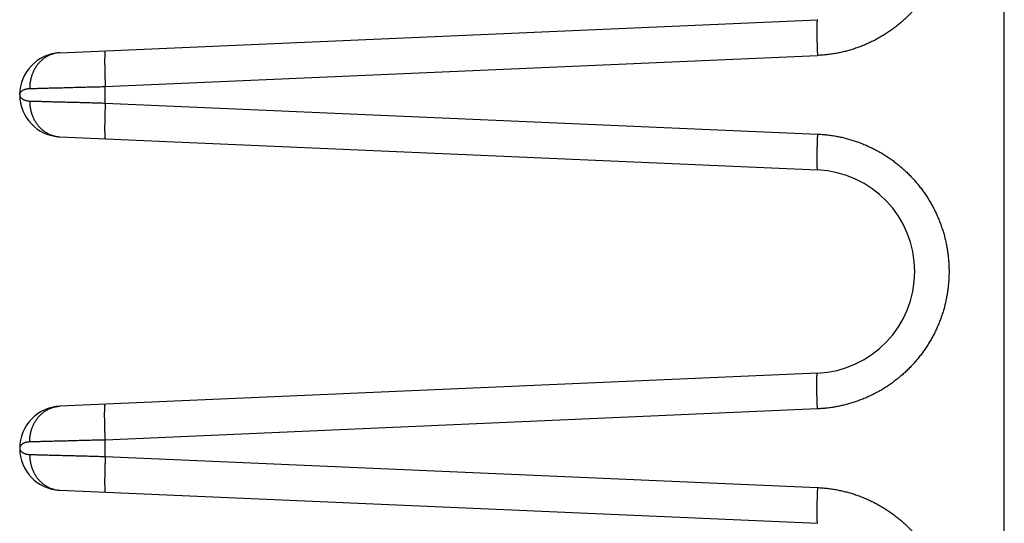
# Model space of a CAD drawing. Header units: inches. Extents: x 0 to 34, y 0 to 22.
# Tile 36 of 152: x 13.791 to 14.891, y 8.888 to 9.45. Entities that reach past the tile are written whole.
import ezdxf

# ---------------------------------------------------------------- set-up
doc = ezdxf.new("R2010")
doc.units = ezdxf.units.IN
doc.header["$LTSCALE"] = 1.87
doc.header["$MEASUREMENT"] = 0
doc.layers.get('0').update_dxf_attribs({"linetype": 'CONTINUOUS'})

msp = doc.modelspace()

# ---------------------------------------------------------------- linework, layer by layer
at = {"color": 7, "linetype": 'CONTINUOUS'}
for p, q in [((14.8908, 6.8414), (14.8908, 10.3914)), ((13.8358, 9.4134), (14.6821, 9.4503)), ((13.8864, 9.3756), (14.6821, 9.4104)), ((13.8864, 9.3572), (13.8864, 9.3756)), ((13.7908, 9.3664), (13.7908, 9.3664)), ((13.8864, 9.3572), (14.6821, 9.3225)), ((13.8358, 9.3195), (14.6821, 9.2825)), ((14.6821, 9.0553), (13.8358, 9.0184)), ((14.6821, 9.0154), (13.8864, 8.9806)), ((13.8864, 8.9622), (13.8864, 8.9806)), ((13.7908, 8.9714), (13.7908, 8.9714)), ((13.8864, 8.9622), (14.6821, 8.9275)), ((13.8358, 8.9245), (14.6821, 8.8875))]:
    msp.add_line(p, q, dxfattribs=at)
for centre, radius, start, end in [((13.8378, 9.3664), 0.047, 92.5007, 267.4997), ((14.6771, 9.1689), 0.1137, 272.5, 87.5), ((13.8378, 8.9714), 0.047, 92.4972, 267.4997)]:
    msp.add_arc(centre, radius, start, end, dxfattribs=at)
for points, knots in [([(14.8241, 9.6025), (14.8246, 9.6008), (14.8254, 9.5974), (14.8264, 9.5923), (14.8273, 9.5871), (14.828, 9.5819), (14.8286, 9.5767), (14.8289, 9.5714), (14.8291, 9.5661), (14.8291, 9.5609), (14.8289, 9.5556), (14.8285, 9.5504), (14.8279, 9.5451), (14.8272, 9.5399), (14.8263, 9.5347), (14.8252, 9.5296), (14.8239, 9.5245), (14.8225, 9.5194), (14.8209, 9.5144), (14.8191, 9.5094), (14.8172, 9.5046), (14.815, 9.4997), (14.8128, 9.495), (14.8103, 9.4903), (14.8077, 9.4857), (14.805, 9.4813), (14.8021, 9.4769), (14.799, 9.4726), (14.7958, 9.4684), (14.7925, 9.4643), (14.789, 9.4604), (14.7854, 9.4565), (14.7816, 9.4528), (14.7778, 9.4493), (14.7738, 9.4458), (14.7697, 9.4425), (14.7654, 9.4394), (14.7611, 9.4363), (14.7567, 9.4335), (14.7522, 9.4308), (14.7476, 9.4282), (14.7429, 9.4258), (14.7381, 9.4236), (14.7333, 9.4215), (14.7284, 9.4196), (14.7234, 9.4179), (14.7183, 9.4163), (14.7133, 9.4149), (14.7081, 9.4137), (14.703, 9.4127), (14.6978, 9.4118), (14.6925, 9.4112), (14.6873, 9.4107), (14.6838, 9.4105), (14.6821, 9.4104)], [0, 0, 0, 0, 0.019108, 0.038266, 0.057463, 0.076687, 0.095925, 0.115167, 0.1344, 0.153622, 0.172841, 0.192063, 0.211292, 0.230526, 0.24976, 0.26899, 0.288218, 0.307445, 0.326674, 0.345905, 0.365139, 0.384373, 0.403608, 0.422843, 0.442076, 0.461307, 0.480539, 0.499775, 0.519016, 0.538259, 0.557501, 0.576736, 0.595969, 0.615204, 0.634446, 0.653694, 0.672944, 0.69219, 0.71143, 0.730666, 0.749903, 0.769143, 0.788385, 0.807629, 0.826872, 0.846117, 0.865367, 0.884624, 0.903885, 0.923144, 0.942392, 0.961622, 0.980828, 1, 1, 1, 1]), ([(14.6821, 9.4503), (14.682, 9.4503), (14.682, 9.4503), (14.6819, 9.4501), (14.6818, 9.4499), (14.6818, 9.4496), (14.6817, 9.4492), (14.6816, 9.4487), (14.6816, 9.4481), (14.6815, 9.4474), (14.6815, 9.4467), (14.6815, 9.4458), (14.6814, 9.4449), (14.6814, 9.4439), (14.6814, 9.4429), (14.6814, 9.4417), (14.6814, 9.4405), (14.6813, 9.4393), (14.6813, 9.4379), (14.6814, 9.4365), (14.6814, 9.435), (14.6814, 9.4335), (14.6814, 9.4319), (14.6814, 9.4303), (14.6815, 9.4287), (14.6815, 9.4269), (14.6815, 9.4252), (14.6816, 9.4234), (14.6816, 9.4216), (14.6817, 9.4198), (14.6818, 9.4179), (14.6818, 9.4161), (14.6819, 9.4142), (14.682, 9.4123), (14.682, 9.411), (14.6821, 9.4104)], [0, 0, 0, 0, 0.002355, 0.006315, 0.012305, 0.020425, 0.0307, 0.043128, 0.057693, 0.074369, 0.093124, 0.113917, 0.136705, 0.161438, 0.188062, 0.216517, 0.24674, 0.278664, 0.312217, 0.347324, 0.383907, 0.421881, 0.461164, 0.501665, 0.543295, 0.585958, 0.629559, 0.674, 0.719181, 0.764999, 0.811351, 0.858133, 0.90524, 0.952564, 1, 1, 1, 1]), ([(13.8358, 9.4134), (13.8352, 9.4134), (13.8341, 9.4133), (13.8324, 9.4131), (13.8307, 9.4128), (13.829, 9.4124), (13.8274, 9.4119), (13.8258, 9.4113), (13.8242, 9.4107), (13.8226, 9.4099), (13.8211, 9.4091), (13.8196, 9.4082), (13.8181, 9.4072), (13.8167, 9.4061), (13.8154, 9.405), (13.8141, 9.4038), (13.8128, 9.4025), (13.8116, 9.4012), (13.8105, 9.3998), (13.8094, 9.3983), (13.8084, 9.3967), (13.8075, 9.3952), (13.8066, 9.3935), (13.8058, 9.3919), (13.8051, 9.3901), (13.8044, 9.3884), (13.8038, 9.3866), (13.8033, 9.3848), (13.8029, 9.3829), (13.8025, 9.381), (13.8023, 9.3792), (13.8021, 9.3773), (13.802, 9.3753), (13.802, 9.3741), (13.802, 9.3734)], [0, 0, 0, 0, 0.029418, 0.058853, 0.088325, 0.117849, 0.147444, 0.177125, 0.206908, 0.236806, 0.266832, 0.296998, 0.327315, 0.35779, 0.38843, 0.419242, 0.450228, 0.481391, 0.512732, 0.544249, 0.575939, 0.607798, 0.639821, 0.672, 0.704327, 0.736792, 0.769385, 0.802093, 0.834904, 0.867803, 0.900778, 0.933813, 0.966892, 1, 1, 1, 1]), ([(13.8864, 9.4156), (13.8864, 9.4156), (13.8863, 9.4155), (13.8863, 9.4154), (13.8862, 9.4152), (13.8861, 9.4148), (13.8861, 9.4144), (13.886, 9.4139), (13.886, 9.4134), (13.8859, 9.4127), (13.8859, 9.4119), (13.8858, 9.4111), (13.8858, 9.4102), (13.8858, 9.4092), (13.8858, 9.4081), (13.8857, 9.407), (13.8857, 9.4058), (13.8857, 9.4045), (13.8857, 9.4032), (13.8857, 9.4018), (13.8857, 9.4003), (13.8858, 9.3988), (13.8858, 9.3972), (13.8858, 9.3956), (13.8858, 9.3939), (13.8859, 9.3922), (13.8859, 9.3905), (13.886, 9.3887), (13.886, 9.3869), (13.8861, 9.385), (13.8861, 9.3832), (13.8862, 9.3813), (13.8863, 9.3794), (13.8864, 9.3775), (13.8864, 9.3763), (13.8864, 9.3756)], [0, 0, 0, 0, 0.002355, 0.006315, 0.012305, 0.020424, 0.030699, 0.043127, 0.057692, 0.074368, 0.093122, 0.113916, 0.136704, 0.161437, 0.188061, 0.216516, 0.246739, 0.278663, 0.312216, 0.347323, 0.383905, 0.42188, 0.461163, 0.501665, 0.543294, 0.585957, 0.629559, 0.674, 0.71918, 0.764998, 0.811351, 0.858133, 0.90524, 0.952564, 1, 1, 1, 1]), ([(13.7908, 9.3664), (13.7908, 9.3667), (13.7908, 9.3672), (13.7911, 9.3679), (13.7914, 9.3687), (13.7919, 9.3694), (13.7925, 9.3701), (13.7932, 9.3707), (13.794, 9.3713), (13.795, 9.3718), (13.796, 9.3723), (13.7971, 9.3727), (13.7982, 9.373), (13.7995, 9.3732), (13.8007, 9.3734), (13.8015, 9.3734), (13.802, 9.3734)], [0, 0, 0, 0, 0.051982, 0.105838, 0.161803, 0.220799, 0.283284, 0.349621, 0.420036, 0.494421, 0.572511, 0.653846, 0.737876, 0.824034, 0.911667, 1, 1, 1, 1]), ([(13.802, 9.3734), (13.8026, 9.3734), (13.8038, 9.3735), (13.8057, 9.3735), (13.8077, 9.3736), (13.8099, 9.3736), (13.8121, 9.3737), (13.8145, 9.3738), (13.817, 9.3738), (13.8196, 9.3739), (13.8222, 9.374), (13.825, 9.374), (13.8279, 9.3741), (13.8308, 9.3742), (13.8339, 9.3743), (13.837, 9.3743), (13.8402, 9.3744), (13.8434, 9.3745), (13.8468, 9.3746), (13.8502, 9.3747), (13.8536, 9.3748), (13.8571, 9.3749), (13.8607, 9.375), (13.8643, 9.3751), (13.8679, 9.3752), (13.8716, 9.3753), (13.8753, 9.3753), (13.879, 9.3754), (13.8827, 9.3755), (13.8852, 9.3756), (13.8864, 9.3756)], [0, 0, 0, 0, 0.021131, 0.043707, 0.067699, 0.093075, 0.119804, 0.14785, 0.177173, 0.207721, 0.23944, 0.272285, 0.306217, 0.3412, 0.377185, 0.414121, 0.451953, 0.490628, 0.530089, 0.570282, 0.611155, 0.652658, 0.694733, 0.737313, 0.780333, 0.823733, 0.867458, 0.911451, 0.955651, 1, 1, 1, 1]), ([(13.7908, 9.3664), (13.7908, 9.3662), (13.7908, 9.3657), (13.7911, 9.3649), (13.7914, 9.3642), (13.7919, 9.3635), (13.7925, 9.3628), (13.7932, 9.3622), (13.794, 9.3616), (13.795, 9.3611), (13.796, 9.3606), (13.7971, 9.3602), (13.7982, 9.3599), (13.7995, 9.3596), (13.8007, 9.3595), (13.8015, 9.3594), (13.802, 9.3594)], [0, 0, 0, 0, 0.0524, 0.106174, 0.162034, 0.22092, 0.283324, 0.349583, 0.419917, 0.494283, 0.572435, 0.653847, 0.737963, 0.824195, 0.911821, 1, 1, 1, 1]), ([(13.802, 9.3594), (13.802, 9.3588), (13.802, 9.3575), (13.8021, 9.3556), (13.8023, 9.3537), (13.8025, 9.3518), (13.8029, 9.3499), (13.8033, 9.3481), (13.8038, 9.3463), (13.8044, 9.3445), (13.8051, 9.3427), (13.8058, 9.341), (13.8066, 9.3393), (13.8075, 9.3377), (13.8084, 9.3361), (13.8094, 9.3346), (13.8105, 9.3331), (13.8116, 9.3317), (13.8128, 9.3303), (13.8141, 9.3291), (13.8154, 9.3279), (13.8167, 9.3267), (13.8181, 9.3256), (13.8196, 9.3247), (13.8211, 9.3238), (13.8226, 9.3229), (13.8242, 9.3222), (13.8258, 9.3215), (13.8274, 9.321), (13.829, 9.3205), (13.8307, 9.3201), (13.8324, 9.3198), (13.8341, 9.3196), (13.8352, 9.3195), (13.8358, 9.3195)], [0, 0, 0, 0, 0.033108, 0.066188, 0.099222, 0.132197, 0.165097, 0.197908, 0.230616, 0.263209, 0.295674, 0.328001, 0.36018, 0.392203, 0.424062, 0.455753, 0.487269, 0.51861, 0.549773, 0.580759, 0.61157, 0.642211, 0.672686, 0.703002, 0.733168, 0.763194, 0.793092, 0.822875, 0.852556, 0.882151, 0.911675, 0.941147, 0.970582, 1, 1, 1, 1]), ([(13.802, 9.3594), (13.8026, 9.3594), (13.8038, 9.3594), (13.8057, 9.3593), (13.8077, 9.3593), (13.8099, 9.3592), (13.8121, 9.3592), (13.8145, 9.3591), (13.817, 9.359), (13.8196, 9.359), (13.8222, 9.3589), (13.825, 9.3588), (13.8279, 9.3587), (13.8308, 9.3587), (13.8339, 9.3586), (13.837, 9.3585), (13.8402, 9.3584), (13.8434, 9.3583), (13.8468, 9.3583), (13.8502, 9.3582), (13.8536, 9.3581), (13.8571, 9.358), (13.8607, 9.3579), (13.8643, 9.3578), (13.8679, 9.3577), (13.8716, 9.3576), (13.8753, 9.3575), (13.879, 9.3574), (13.8827, 9.3573), (13.8852, 9.3572), (13.8864, 9.3572)], [0, 0, 0, 0, 0.021138, 0.043722, 0.067722, 0.093104, 0.119835, 0.147879, 0.177198, 0.207742, 0.239462, 0.272313, 0.306255, 0.341248, 0.377242, 0.414183, 0.452016, 0.490688, 0.530146, 0.570336, 0.611207, 0.652705, 0.69477, 0.737339, 0.780345, 0.823733, 0.867448, 0.911435, 0.955638, 1, 1, 1, 1]), ([(13.8864, 9.3572), (13.8864, 9.3566), (13.8864, 9.3553), (13.8863, 9.3534), (13.8862, 9.3515), (13.8861, 9.3497), (13.8861, 9.3478), (13.886, 9.346), (13.886, 9.3442), (13.8859, 9.3424), (13.8859, 9.3406), (13.8858, 9.3389), (13.8858, 9.3373), (13.8858, 9.3356), (13.8858, 9.3341), (13.8857, 9.3326), (13.8857, 9.3311), (13.8857, 9.3297), (13.8857, 9.3283), (13.8857, 9.3271), (13.8857, 9.3259), (13.8858, 9.3247), (13.8858, 9.3236), (13.8858, 9.3227), (13.8858, 9.3217), (13.8859, 9.3209), (13.8859, 9.3202), (13.886, 9.3195), (13.886, 9.3189), (13.8861, 9.3184), (13.8861, 9.318), (13.8862, 9.3177), (13.8863, 9.3175), (13.8863, 9.3173), (13.8864, 9.3173), (13.8864, 9.3173)], [0, 0, 0, 0, 0.047436, 0.09476, 0.141867, 0.188649, 0.235001, 0.280819, 0.326, 0.370441, 0.414042, 0.456705, 0.498335, 0.538836, 0.578119, 0.616094, 0.652676, 0.687783, 0.721336, 0.75326, 0.783483, 0.811938, 0.838562, 0.863295, 0.886083, 0.906877, 0.925631, 0.942307, 0.956872, 0.969301, 0.979576, 0.987695, 0.993685, 0.997645, 1, 1, 1, 1]), ([(14.6821, 9.3225), (14.682, 9.3218), (14.682, 9.3206), (14.6819, 9.3187), (14.6818, 9.3168), (14.6818, 9.3149), (14.6817, 9.3131), (14.6816, 9.3112), (14.6816, 9.3094), (14.6815, 9.3077), (14.6815, 9.3059), (14.6815, 9.3042), (14.6814, 9.3025), (14.6814, 9.3009), (14.6814, 9.2993), (14.6814, 9.2978), (14.6814, 9.2964), (14.6813, 9.2949), (14.6813, 9.2936), (14.6814, 9.2923), (14.6814, 9.2911), (14.6814, 9.29), (14.6814, 9.2889), (14.6814, 9.2879), (14.6815, 9.287), (14.6815, 9.2862), (14.6815, 9.2854), (14.6816, 9.2848), (14.6816, 9.2842), (14.6817, 9.2837), (14.6818, 9.2833), (14.6818, 9.283), (14.6819, 9.2827), (14.682, 9.2826), (14.682, 9.2825), (14.6821, 9.2825)], [0, 0, 0, 0, 0.047436, 0.09476, 0.141867, 0.188649, 0.235001, 0.280819, 0.326, 0.370441, 0.414042, 0.456705, 0.498335, 0.538836, 0.578119, 0.616093, 0.652676, 0.687783, 0.721336, 0.75326, 0.783483, 0.811938, 0.838562, 0.863295, 0.886083, 0.906876, 0.925631, 0.942307, 0.956872, 0.9693, 0.979575, 0.987695, 0.993685, 0.997645, 1, 1, 1, 1]), ([(14.6821, 9.3225), (14.6838, 9.3224), (14.6873, 9.3222), (14.6925, 9.3217), (14.6976, 9.321), (14.7028, 9.3202), (14.7079, 9.3192), (14.713, 9.318), (14.718, 9.3166), (14.723, 9.3151), (14.7279, 9.3134), (14.7328, 9.3115), (14.7376, 9.3095), (14.7423, 9.3073), (14.747, 9.3049), (14.7516, 9.3024), (14.7561, 9.2998), (14.7605, 9.2969), (14.7648, 9.294), (14.769, 9.2909), (14.773, 9.2876), (14.777, 9.2842), (14.7809, 9.2807), (14.7846, 9.2771), (14.7882, 9.2733), (14.7917, 9.2694), (14.795, 9.2654), (14.7982, 9.2613), (14.8013, 9.2571), (14.8042, 9.2528), (14.807, 9.2483), (14.8096, 9.2438), (14.8121, 9.2392), (14.8144, 9.2345), (14.8165, 9.2298), (14.8185, 9.225), (14.8203, 9.2201), (14.822, 9.2151), (14.8235, 9.2101), (14.8248, 9.2051), (14.8259, 9.2), (14.8269, 9.1949), (14.8277, 9.1897), (14.8283, 9.1845), (14.8287, 9.1793), (14.829, 9.1741), (14.8291, 9.1689), (14.829, 9.1637), (14.8287, 9.1585), (14.8283, 9.1533), (14.8277, 9.1481), (14.8269, 9.143), (14.8259, 9.1379), (14.8248, 9.1328), (14.8235, 9.1277), (14.822, 9.1227), (14.8203, 9.1178), (14.8185, 9.1129), (14.8165, 9.1081), (14.8144, 9.1033), (14.8121, 9.0986), (14.8096, 9.094), (14.807, 9.0895), (14.8042, 9.0851), (14.8013, 9.0808), (14.7982, 9.0766), (14.795, 9.0724), (14.7917, 9.0684), (14.7882, 9.0645), (14.7846, 9.0608), (14.7809, 9.0571), (14.777, 9.0536), (14.773, 9.0502), (14.769, 9.047), (14.7648, 9.0439), (14.7605, 9.0409), (14.7561, 9.0381), (14.7516, 9.0354), (14.747, 9.0329), (14.7423, 9.0306), (14.7376, 9.0284), (14.7328, 9.0263), (14.7279, 9.0245), (14.723, 9.0228), (14.718, 9.0212), (14.7129, 9.0199), (14.7079, 9.0187), (14.7027, 9.0177), (14.6976, 9.0168), (14.6924, 9.0162), (14.6873, 9.0157), (14.6838, 9.0155), (14.6821, 9.0154)], [0, 0, 0, 0, 0.011087, 0.022186, 0.033294, 0.044409, 0.055528, 0.066648, 0.077767, 0.088884, 0.099998, 0.11111, 0.122221, 0.133331, 0.144445, 0.155564, 0.166685, 0.177804, 0.188921, 0.200037, 0.211155, 0.222273, 0.233388, 0.244501, 0.255614, 0.266728, 0.277842, 0.288955, 0.300066, 0.311176, 0.322285, 0.333395, 0.344505, 0.355615, 0.366724, 0.377833, 0.388941, 0.400048, 0.411155, 0.422261, 0.433369, 0.444476, 0.455584, 0.46669, 0.477796, 0.488902, 0.500008, 0.511114, 0.522221, 0.533327, 0.544433, 0.555539, 0.566646, 0.577754, 0.588862, 0.599969, 0.611076, 0.622183, 0.63329, 0.6444, 0.655512, 0.666623, 0.677733, 0.688842, 0.699951, 0.711063, 0.722177, 0.733291, 0.744405, 0.755519, 0.766633, 0.777748, 0.788865, 0.799983, 0.8111, 0.822217, 0.833337, 0.844457, 0.855577, 0.866696, 0.877818, 0.888942, 0.900065, 0.911183, 0.9223, 0.933422, 0.944546, 0.955665, 0.966776, 0.977872, 0.988948, 1, 1, 1, 1]), ([(14.6821, 9.0154), (14.682, 9.016), (14.682, 9.0173), (14.6819, 9.0192), (14.6818, 9.0211), (14.6818, 9.0229), (14.6817, 9.0248), (14.6816, 9.0266), (14.6816, 9.0284), (14.6815, 9.0302), (14.6815, 9.0319), (14.6815, 9.0337), (14.6814, 9.0353), (14.6814, 9.0369), (14.6814, 9.0385), (14.6814, 9.04), (14.6814, 9.0415), (14.6813, 9.0429), (14.6813, 9.0443), (14.6814, 9.0455), (14.6814, 9.0467), (14.6814, 9.0479), (14.6814, 9.0489), (14.6814, 9.0499), (14.6815, 9.0508), (14.6815, 9.0517), (14.6815, 9.0524), (14.6816, 9.0531), (14.6816, 9.0537), (14.6817, 9.0542), (14.6818, 9.0546), (14.6818, 9.0549), (14.6819, 9.0551), (14.682, 9.0553), (14.682, 9.0553), (14.6821, 9.0553)], [0, 0, 0, 0, 0.047436, 0.09476, 0.141866, 0.188649, 0.235001, 0.280819, 0.325999, 0.37044, 0.414042, 0.456705, 0.498334, 0.538836, 0.578118, 0.616093, 0.652675, 0.687782, 0.721335, 0.753259, 0.783483, 0.811938, 0.838561, 0.863295, 0.886083, 0.906876, 0.925631, 0.942307, 0.956872, 0.9693, 0.979575, 0.987695, 0.993685, 0.997645, 1, 1, 1, 1]), ([(13.8864, 8.9806), (13.8864, 8.9813), (13.8864, 8.9825), (13.8863, 8.9844), (13.8862, 8.9863), (13.8861, 8.9882), (13.8861, 8.99), (13.886, 8.9919), (13.886, 8.9937), (13.8859, 8.9955), (13.8859, 8.9972), (13.8858, 8.9989), (13.8858, 9.0006), (13.8858, 9.0022), (13.8858, 9.0038), (13.8857, 9.0053), (13.8857, 9.0068), (13.8857, 9.0082), (13.8857, 9.0095), (13.8857, 9.0108), (13.8857, 9.012), (13.8858, 9.0131), (13.8858, 9.0142), (13.8858, 9.0152), (13.8858, 9.0161), (13.8859, 9.0169), (13.8859, 9.0177), (13.886, 9.0184), (13.886, 9.0189), (13.8861, 9.0194), (13.8861, 9.0198), (13.8862, 9.0202), (13.8863, 9.0204), (13.8863, 9.0205), (13.8864, 9.0206), (13.8864, 9.0206)], [0, 0, 0, 0, 0.047436, 0.09476, 0.141867, 0.188649, 0.235001, 0.280819, 0.326, 0.370441, 0.414042, 0.456705, 0.498335, 0.538836, 0.578119, 0.616094, 0.652676, 0.687783, 0.721336, 0.75326, 0.783483, 0.811938, 0.838562, 0.863295, 0.886083, 0.906877, 0.925631, 0.942307, 0.956872, 0.969301, 0.979576, 0.987695, 0.993685, 0.997645, 1, 1, 1, 1]), ([(13.802, 8.9784), (13.802, 8.9791), (13.802, 8.9803), (13.8021, 8.9823), (13.8023, 8.9842), (13.8025, 8.986), (13.8029, 8.9879), (13.8033, 8.9898), (13.8038, 8.9916), (13.8044, 8.9934), (13.8051, 8.9951), (13.8058, 8.9969), (13.8066, 8.9985), (13.8075, 9.0002), (13.8084, 9.0017), (13.8094, 9.0033), (13.8105, 9.0048), (13.8116, 9.0062), (13.8128, 9.0075), (13.8141, 9.0088), (13.8154, 9.01), (13.8167, 9.0111), (13.8181, 9.0122), (13.8196, 9.0132), (13.8211, 9.0141), (13.8226, 9.0149), (13.8242, 9.0157), (13.8258, 9.0163), (13.8274, 9.0169), (13.829, 9.0174), (13.8307, 9.0178), (13.8324, 9.0181), (13.8341, 9.0183), (13.8352, 9.0184), (13.8358, 9.0184)], [0, 0, 0, 0, 0.033108, 0.066188, 0.099222, 0.132197, 0.165097, 0.197908, 0.230616, 0.263209, 0.295674, 0.328001, 0.36018, 0.392203, 0.424063, 0.455753, 0.48727, 0.51861, 0.549773, 0.58076, 0.611571, 0.642211, 0.672686, 0.703002, 0.733168, 0.763195, 0.793093, 0.822875, 0.852556, 0.882151, 0.911676, 0.941147, 0.970582, 1, 1, 1, 1]), ([(13.802, 8.9784), (13.8015, 8.9784), (13.8007, 8.9784), (13.7995, 8.9782), (13.7982, 8.978), (13.7971, 8.9777), (13.796, 8.9773), (13.795, 8.9768), (13.794, 8.9763), (13.7932, 8.9757), (13.7925, 8.9751), (13.7919, 8.9744), (13.7914, 8.9737), (13.7911, 8.9729), (13.7908, 8.9722), (13.7908, 8.9717), (13.7908, 8.9714)], [0, 0, 0, 0, 0.088179, 0.175855, 0.262179, 0.34641, 0.427952, 0.506224, 0.580713, 0.65116, 0.717514, 0.780004, 0.838948, 0.894848, 0.948657, 1, 1, 1, 1]), ([(13.8864, 8.9806), (13.8852, 8.9806), (13.8827, 8.9805), (13.879, 8.9804), (13.8753, 8.9803), (13.8716, 8.9803), (13.8679, 8.9802), (13.8643, 8.9801), (13.8607, 8.98), (13.8571, 8.9799), (13.8536, 8.9798), (13.8502, 8.9797), (13.8468, 8.9796), (13.8434, 8.9795), (13.8402, 8.9794), (13.837, 8.9793), (13.8339, 8.9793), (13.8308, 8.9792), (13.8279, 8.9791), (13.825, 8.979), (13.8222, 8.979), (13.8196, 8.9789), (13.817, 8.9788), (13.8145, 8.9788), (13.8121, 8.9787), (13.8099, 8.9786), (13.8077, 8.9786), (13.8057, 8.9785), (13.8038, 8.9785), (13.8026, 8.9784), (13.802, 8.9784)], [0, 0, 0, 0, 0.044362, 0.088565, 0.132552, 0.176267, 0.219655, 0.262661, 0.30523, 0.347295, 0.388792, 0.429663, 0.469854, 0.509312, 0.547984, 0.585817, 0.622758, 0.658752, 0.693745, 0.727687, 0.760538, 0.792258, 0.822802, 0.852121, 0.880165, 0.906896, 0.932278, 0.956278, 0.978862, 1, 1, 1, 1]), ([(13.7908, 8.9714), (13.7908, 8.9712), (13.7909, 8.9707), (13.7911, 8.9699), (13.7914, 8.9692), (13.7919, 8.9685), (13.7925, 8.9678), (13.7932, 8.9672), (13.794, 8.9666), (13.795, 8.9661), (13.796, 8.9656), (13.7971, 8.9652), (13.7982, 8.9649), (13.7995, 8.9646), (13.8007, 8.9645), (13.8015, 8.9644), (13.802, 8.9644)], [0, 0, 0, 0, 0.050169, 0.104177, 0.160169, 0.21915, 0.281664, 0.348079, 0.418592, 0.493134, 0.571456, 0.653048, 0.737357, 0.823791, 0.911622, 1, 1, 1, 1]), ([(13.802, 8.9644), (13.802, 8.9638), (13.802, 8.9625), (13.8021, 8.9606), (13.8023, 8.9587), (13.8025, 8.9568), (13.8029, 8.9549), (13.8033, 8.9531), (13.8038, 8.9513), (13.8044, 8.9495), (13.8051, 8.9477), (13.8058, 8.946), (13.8066, 8.9443), (13.8075, 8.9427), (13.8084, 8.9411), (13.8094, 8.9396), (13.8105, 8.9381), (13.8116, 8.9367), (13.8128, 8.9353), (13.8141, 8.9341), (13.8154, 8.9329), (13.8167, 8.9317), (13.8181, 8.9306), (13.8196, 8.9297), (13.8211, 8.9288), (13.8226, 8.9279), (13.8242, 8.9272), (13.8258, 8.9265), (13.8274, 8.926), (13.829, 8.9255), (13.8307, 8.9251), (13.8324, 8.9248), (13.8341, 8.9246), (13.8352, 8.9245), (13.8358, 8.9245)], [0, 0, 0, 0, 0.033108, 0.066188, 0.099222, 0.132197, 0.165097, 0.197908, 0.230616, 0.263209, 0.295674, 0.328001, 0.36018, 0.392203, 0.424062, 0.455753, 0.487269, 0.51861, 0.549773, 0.580759, 0.61157, 0.642211, 0.672686, 0.703002, 0.733168, 0.763194, 0.793092, 0.822875, 0.852556, 0.882151, 0.911675, 0.941147, 0.970582, 1, 1, 1, 1]), ([(13.802, 8.9644), (13.8026, 8.9644), (13.8038, 8.9644), (13.8057, 8.9643), (13.8077, 8.9643), (13.8099, 8.9642), (13.8121, 8.9642), (13.8145, 8.9641), (13.817, 8.964), (13.8196, 8.964), (13.8222, 8.9639), (13.825, 8.9638), (13.8279, 8.9637), (13.8308, 8.9637), (13.8339, 8.9636), (13.837, 8.9635), (13.8402, 8.9634), (13.8434, 8.9633), (13.8468, 8.9633), (13.8502, 8.9632), (13.8536, 8.9631), (13.8571, 8.963), (13.8607, 8.9629), (13.8643, 8.9628), (13.8679, 8.9627), (13.8716, 8.9626), (13.8753, 8.9625), (13.879, 8.9624), (13.8827, 8.9623), (13.8852, 8.9622), (13.8864, 8.9622)], [0, 0, 0, 0, 0.021138, 0.043722, 0.067722, 0.093104, 0.119835, 0.147879, 0.177198, 0.207742, 0.239462, 0.272313, 0.306255, 0.341247, 0.377241, 0.414182, 0.452015, 0.490687, 0.530145, 0.570336, 0.611207, 0.652705, 0.69477, 0.737339, 0.780345, 0.823733, 0.867448, 0.911435, 0.955638, 1, 1, 1, 1]), ([(13.8864, 8.9622), (13.8864, 8.9616), (13.8864, 8.9603), (13.8863, 8.9584), (13.8862, 8.9565), (13.8861, 8.9547), (13.8861, 8.9528), (13.886, 8.951), (13.886, 8.9492), (13.8859, 8.9474), (13.8859, 8.9456), (13.8858, 8.9439), (13.8858, 8.9423), (13.8858, 8.9406), (13.8858, 8.9391), (13.8857, 8.9376), (13.8857, 8.9361), (13.8857, 8.9347), (13.8857, 8.9333), (13.8857, 8.9321), (13.8857, 8.9309), (13.8858, 8.9297), (13.8858, 8.9286), (13.8858, 8.9277), (13.8858, 8.9267), (13.8859, 8.9259), (13.8859, 8.9252), (13.886, 8.9245), (13.886, 8.9239), (13.8861, 8.9234), (13.8861, 8.923), (13.8862, 8.9227), (13.8863, 8.9225), (13.8863, 8.9223), (13.8864, 8.9223), (13.8864, 8.9223)], [0, 0, 0, 0, 0.047436, 0.09476, 0.141867, 0.188649, 0.235001, 0.280819, 0.326, 0.370441, 0.414042, 0.456705, 0.498335, 0.538836, 0.578119, 0.616094, 0.652676, 0.687783, 0.721336, 0.75326, 0.783483, 0.811938, 0.838562, 0.863295, 0.886083, 0.906877, 0.925631, 0.942307, 0.956872, 0.969301, 0.979576, 0.987695, 0.993685, 0.997645, 1, 1, 1, 1]), ([(14.6821, 8.9275), (14.682, 8.9268), (14.682, 8.9256), (14.6819, 8.9237), (14.6818, 8.9218), (14.6818, 8.9199), (14.6817, 8.9181), (14.6816, 8.9162), (14.6816, 8.9144), (14.6815, 8.9127), (14.6815, 8.9109), (14.6815, 8.9092), (14.6814, 8.9075), (14.6814, 8.9059), (14.6814, 8.9043), (14.6814, 8.9028), (14.6814, 8.9014), (14.6813, 8.8999), (14.6813, 8.8986), (14.6814, 8.8973), (14.6814, 8.8961), (14.6814, 8.895), (14.6814, 8.8939), (14.6814, 8.8929), (14.6815, 8.892), (14.6815, 8.8912), (14.6815, 8.8904), (14.6816, 8.8898), (14.6816, 8.8892), (14.6817, 8.8887), (14.6818, 8.8883), (14.6818, 8.888), (14.6819, 8.8877), (14.682, 8.8876), (14.682, 8.8875), (14.6821, 8.8875)], [0, 0, 0, 0, 0.047436, 0.09476, 0.141867, 0.188649, 0.235001, 0.280819, 0.326, 0.370441, 0.414042, 0.456705, 0.498335, 0.538836, 0.578119, 0.616093, 0.652676, 0.687783, 0.721336, 0.75326, 0.783483, 0.811938, 0.838562, 0.863295, 0.886083, 0.906876, 0.925631, 0.942307, 0.956872, 0.9693, 0.979575, 0.987695, 0.993685, 0.997645, 1, 1, 1, 1]), ([(14.6821, 8.9275), (14.6838, 8.9274), (14.6873, 8.9272), (14.6925, 8.9267), (14.6978, 8.926), (14.703, 8.9252), (14.7081, 8.9241), (14.7133, 8.9229), (14.7183, 8.9215), (14.7234, 8.92), (14.7284, 8.9182), (14.7333, 8.9163), (14.7381, 8.9143), (14.7429, 8.912), (14.7476, 8.9096), (14.7522, 8.9071), (14.7567, 8.9044), (14.7611, 8.9015), (14.7654, 8.8985), (14.7697, 8.8953), (14.7738, 8.892), (14.7778, 8.8886), (14.7816, 8.885), (14.7854, 8.8813), (14.789, 8.8775), (14.7925, 8.8735), (14.7958, 8.8695), (14.799, 8.8653), (14.8021, 8.861), (14.805, 8.8566), (14.8077, 8.8521), (14.8103, 8.8475), (14.8128, 8.8429), (14.815, 8.8381), (14.8172, 8.8333), (14.8191, 8.8284), (14.8209, 8.8234), (14.8225, 8.8184), (14.8239, 8.8134), (14.8252, 8.8083), (14.8263, 8.8031), (14.8272, 8.7979), (14.8279, 8.7927), (14.8285, 8.7875), (14.8289, 8.7822), (14.8291, 8.777), (14.8291, 8.7717), (14.8289, 8.7664), (14.8286, 8.7612), (14.828, 8.7559), (14.8273, 8.7507), (14.8264, 8.7456), (14.8254, 8.7404), (14.8246, 8.737), (14.8241, 8.7353)], [0, 0, 0, 0, 0.019173, 0.038379, 0.057611, 0.07686, 0.09612, 0.115382, 0.134639, 0.15389, 0.173136, 0.192381, 0.211627, 0.230873, 0.250115, 0.269355, 0.288593, 0.307834, 0.327082, 0.346333, 0.365583, 0.384826, 0.404061, 0.423295, 0.442532, 0.461775, 0.481019, 0.500261, 0.519497, 0.53873, 0.557962, 0.577197, 0.596433, 0.61567, 0.634905, 0.654139, 0.67337, 0.6926, 0.711829, 0.731059, 0.750291, 0.769525, 0.788759, 0.807989, 0.827212, 0.846432, 0.865655, 0.884889, 0.90413, 0.923366, 0.942583, 0.96177, 0.980912, 1, 1, 1, 1])]:
    msp.add_open_spline(points, degree=3, knots=knots, dxfattribs=at)
msp.add_open_spline([(13.7908, 8.9714), (13.7908, 8.9714), (13.7908, 8.9714), (13.7908, 8.9714)], degree=3, dxfattribs=at)
msp.add_open_spline([(13.7908, 8.9714), (13.7908, 8.9714), (13.7908, 8.9714), (13.7908, 8.9714)], degree=3, dxfattribs=at)
msp.add_open_spline([(13.7908, 8.9714), (13.7908, 8.9714), (13.7908, 8.9714), (13.7908, 8.9714)], degree=3, dxfattribs=at)

doc.saveas('drawing.dxf')
